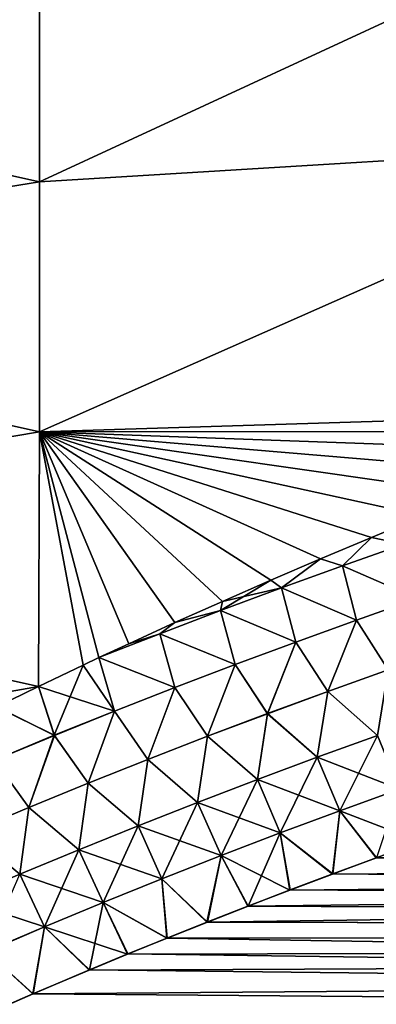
# Model space of a CAD drawing. Header units: metres. Extents: x -61 to 49, y -32 to 32.
# Tile 214 of 256: x 13.44 to 14.9, y 4.45 to 8.49. Entities that reach past the tile are written whole.
import ezdxf

# ---------------------------------------------------------------- set-up
doc = ezdxf.new("R2010")
doc.units = ezdxf.units.M
doc.layers.add('solid_K_27_40_10_000Y34', color=7, linetype='CONTINUOUS')

msp = doc.modelspace()

# ---------------------------------------------------------------- linework, layer by layer
at = {"layer": 'solid_K_27_40_10_000Y34'}
for points in [[(13.518478, 8.829777, 18.586334), (10.838671, 9.41507, 17.424019), (10.838671, 8.418, 17.926998)], [(13.518478, 8.829757, -18.586344), (10.838671, 8.417927, -17.927032), (10.838671, 9.414981, -17.424067)], [(16.214842, 9.073252, -19.258879), (13.518478, 7.82518, -19.031115), (13.518478, 8.829757, -18.586344)], [(16.214842, 9.073252, -19.258879), (16.214842, 7.990036, -19.732908), (13.518478, 7.82518, -19.031115)], [(16.214842, 9.073238, 19.258886), (13.518478, 8.829777, 18.586334), (13.518478, 7.825194, 19.031109)], [(16.214842, 7.99003, 19.73291), (16.214842, 9.073238, 19.258886), (13.518478, 7.825194, 19.031109)], [(13.518478, 7.825194, 19.031109), (13.518478, 8.829777, 18.586334), (10.838671, 8.418, 17.926998)], [(13.518478, 8.829757, -18.586344), (13.518478, 7.82518, -19.031115), (10.838671, 8.417927, -17.927032)], [(13.518478, 7.825194, 19.031109), (10.838671, 8.418, 17.926998), (10.838671, 7.394165, 18.372978)], [(13.518478, 7.82518, -19.031115), (10.838671, 7.394108, -18.373001), (10.838671, 8.417927, -17.927032)], [(16.214842, 7.990036, -19.732908), (13.518478, 6.798297, -19.421635), (13.518478, 7.82518, -19.031115)], [(16.214842, 7.990036, -19.732908), (16.209625, 6.882235, -20.144655), (13.518478, 6.798297, -19.421635)], [(16.214842, 7.99003, 19.73291), (13.518478, 7.825194, 19.031109), (13.518478, 6.798305, 19.421633)], [(16.209625, 6.882235, 20.144655), (16.214842, 7.99003, 19.73291), (13.518478, 6.798305, 19.421633)], [(13.518478, 6.798305, 19.421633), (13.518478, 7.825194, 19.031109), (10.838671, 7.394165, 18.372978)], [(13.518478, 7.82518, -19.031115), (13.518478, 6.798297, -19.421635), (10.838671, 7.394108, -18.373001)], [(13.518478, 6.798305, 19.421633), (10.838671, 7.394165, 18.372978), (10.838671, 6.346819, 18.76054)], [(13.518478, 6.798297, -19.421635), (10.838671, 6.34678, -18.760553), (10.838671, 7.394108, -18.373001)], [(16.209625, 6.882235, -20.144655), (15.986721, 6.799645, -20.113111), (13.518478, 6.798297, -19.421635)], [(15.986727, 6.799647, 20.113113), (16.209625, 6.882235, 20.144655), (13.518478, 6.798305, 19.421633)], [(13.514456, 5.751908, 19.755672), (13.518478, 6.798305, 19.421633), (10.838671, 6.346819, 18.76054)], [(13.518478, 6.798297, -19.421635), (13.514456, 5.751909, -19.755672), (10.838671, 6.34678, -18.760553)], [(13.69791, 5.83949, 19.782621), (13.518478, 6.798305, 19.421633), (13.514456, 5.751908, 19.755672)], [(13.697897, 5.839484, -19.782619), (13.514456, 5.751909, -19.755672), (13.518478, 6.798297, -19.421635)], [(15.768083, 6.717174, 20.081989), (15.986727, 6.799647, 20.113113), (13.518478, 6.798305, 19.421633)], [(15.986721, 6.799645, -20.113111), (15.768072, 6.71717, -20.081989), (13.518478, 6.798297, -19.421635)], [(15.539024, 6.628854, 20.049295), (15.768083, 6.717174, 20.081989), (13.518478, 6.798305, 19.421633)], [(15.315386, 6.540579, 20.017311), (15.539024, 6.628854, 20.049295), (13.518478, 6.798305, 19.421633)], [(15.09693, 6.452403, 19.985987), (15.315386, 6.540579, 20.017311), (13.518478, 6.798305, 19.421633)], [(14.883415, 6.364377, 19.955265), (15.09693, 6.452403, 19.985987), (13.518478, 6.798305, 19.421633)], [(14.674605, 6.276551, 19.925091), (14.883415, 6.364377, 19.955265), (13.518478, 6.798305, 19.421633)], [(14.470263, 6.188978, 19.895403), (14.674605, 6.276551, 19.925091), (13.518478, 6.798305, 19.421633)], [(14.270562, 6.101614, 19.866293), (14.470263, 6.188978, 19.895403), (13.518478, 6.798305, 19.421633)], [(14.075802, 6.014396, 19.837883), (14.270562, 6.101614, 19.866293), (13.518478, 6.798305, 19.421633)], [(13.885767, 5.927372, 19.810125), (14.075802, 6.014396, 19.837883), (13.518478, 6.798305, 19.421633)], [(13.763158, 5.870222, 19.792183), (13.885767, 5.927372, 19.810125), (13.518478, 6.798305, 19.421633)], [(13.69791, 5.83949, 19.782621), (13.763158, 5.870222, 19.792183), (13.518478, 6.798305, 19.421633)], [(13.763156, 5.870221, -19.792183), (13.697897, 5.839484, -19.782619), (13.518478, 6.798297, -19.421635)], [(13.88574, 5.927361, -19.810122), (13.763156, 5.870221, -19.792183), (13.518478, 6.798297, -19.421635)], [(14.075777, 6.014386, -19.837879), (13.88574, 5.927361, -19.810122), (13.518478, 6.798297, -19.421635)], [(14.27054, 6.101605, -19.866289), (14.075777, 6.014386, -19.837879), (13.518478, 6.798297, -19.421635)], [(14.470243, 6.188969, -19.895401), (14.27054, 6.101605, -19.866289), (13.518478, 6.798297, -19.421635)], [(14.674587, 6.276544, -19.925087), (14.470243, 6.188969, -19.895401), (13.518478, 6.798297, -19.421635)], [(14.883398, 6.36437, -19.955263), (14.674587, 6.276544, -19.925087), (13.518478, 6.798297, -19.421635)], [(15.096914, 6.452397, -19.985985), (14.883398, 6.36437, -19.955263), (13.518478, 6.798297, -19.421635)], [(15.315372, 6.540574, -20.017309), (15.096914, 6.452397, -19.985985), (13.518478, 6.798297, -19.421635)], [(15.539012, 6.62885, -20.049294), (15.315372, 6.540574, -20.017309), (13.518478, 6.798297, -19.421635)], [(15.768072, 6.71717, -20.081989), (15.539012, 6.62885, -20.049294), (13.518478, 6.798297, -19.421635)], [(15.0169, 6.33689, -19.999235), (14.883398, 6.36437, -19.955263), (15.096914, 6.452397, -19.985985)], [(15.016923, 6.336829, 19.999258), (15.09693, 6.452403, 19.985987), (14.883415, 6.364377, 19.955265)], [(14.765152, 6.247895, -19.958197), (14.674587, 6.276544, -19.925087), (14.883398, 6.36437, -19.955263)], [(14.765171, 6.247846, 19.958216), (14.883415, 6.364377, 19.955265), (14.674605, 6.276551, 19.925091)], [(15.0169, 6.33689, -19.999235), (14.765152, 6.247895, -19.958197), (14.883398, 6.36437, -19.955263)], [(14.765171, 6.247846, 19.958216), (15.016923, 6.336829, 19.999258), (14.883415, 6.364377, 19.955265)], [(13.514456, 5.751908, 19.755672), (10.838671, 6.346819, 18.76054), (10.838671, 5.279294, 19.088453)], [(13.514456, 5.751909, -19.755672), (13.341832, 5.667943, -19.730206), (10.838671, 6.34678, -18.760553)], [(15.07303, 6.11283, -20.06069), (14.765152, 6.247895, -19.958197), (15.0169, 6.33689, -19.999235)], [(15.073095, 6.112635, 20.060734), (15.016923, 6.336829, 19.999258), (14.765171, 6.247846, 19.958216)], [(14.513923, 6.156837, -19.916973), (14.470243, 6.188969, -19.895401), (14.674587, 6.276544, -19.925087)], [(14.513938, 6.156801, 19.916988), (14.674605, 6.276551, 19.925091), (14.470263, 6.188978, 19.895403)], [(14.765152, 6.247895, -19.958197), (14.513923, 6.156837, -19.916973), (14.674587, 6.276544, -19.925087)], [(14.513938, 6.156801, 19.916988), (14.765171, 6.247846, 19.958216), (14.674605, 6.276551, 19.925091)], [(14.822593, 6.024521, -20.020918), (14.513923, 6.156837, -19.916973), (14.765152, 6.247895, -19.958197)], [(14.822656, 6.024338, 20.02096), (14.765171, 6.247846, 19.958216), (14.513938, 6.156801, 19.916988)], [(15.07303, 6.11283, -20.06069), (14.822593, 6.024521, -20.020918), (14.765152, 6.247895, -19.958197)], [(14.822656, 6.024338, 20.02096), (15.073095, 6.112635, 20.060734), (14.765171, 6.247846, 19.958216)], [(14.263236, 6.063636, -19.87557), (14.27054, 6.101605, -19.866289), (14.470243, 6.188969, -19.895401)], [(14.513923, 6.156837, -19.916973), (14.263236, 6.063636, -19.87557), (14.470243, 6.188969, -19.895401)], [(14.57273, 5.934189, -19.980986), (14.263236, 6.063636, -19.87557), (14.513923, 6.156837, -19.916973)], [(14.263247, 6.063613, 19.87558), (14.513938, 6.156801, 19.916988), (14.270562, 6.101614, 19.866293)], [(14.572789, 5.934018, 19.981026), (14.513938, 6.156801, 19.916988), (14.263247, 6.063613, 19.87558)], [(14.513938, 6.156801, 19.916988), (14.470263, 6.188978, 19.895403), (14.270562, 6.101614, 19.866293)], [(14.822593, 6.024521, -20.020918), (14.57273, 5.934189, -19.980986), (14.513923, 6.156837, -19.916973)], [(14.572789, 5.934018, 19.981026), (14.822656, 6.024338, 20.02096), (14.513938, 6.156801, 19.916988)], [(15.07303, 6.11283, -20.06069), (14.951631, 5.820076, -20.066404), (14.822593, 6.024521, -20.020918)], [(14.822656, 6.024338, 20.02096), (14.951733, 5.8198, 20.066433), (15.073095, 6.112635, 20.060734)], [(14.263236, 6.063636, -19.87557), (14.075777, 6.014386, -19.837879), (14.27054, 6.101605, -19.866289)], [(14.263247, 6.063613, 19.87558), (14.270562, 6.101614, 19.866293), (14.075802, 6.014396, 19.837883)], [(14.263236, 6.063636, -19.87557), (14.013117, 5.968212, -19.833994), (14.075777, 6.014386, -19.837879)], [(14.323469, 5.841758, -19.940901), (14.013117, 5.968212, -19.833994), (14.263236, 6.063636, -19.87557)], [(14.013124, 5.968201, 19.834), (14.263247, 6.063613, 19.87558), (14.075802, 6.014396, 19.837883)], [(14.323525, 5.841599, 19.940939), (14.263247, 6.063613, 19.87558), (14.013124, 5.968201, 19.834)], [(14.57273, 5.934189, -19.980986), (14.323469, 5.841758, -19.940901), (14.263236, 6.063636, -19.87557)], [(14.323525, 5.841599, 19.940939), (14.572789, 5.934018, 19.981026), (14.263247, 6.063613, 19.87558)], [(14.013117, 5.968212, -19.833994), (13.88574, 5.927361, -19.810122), (14.075777, 6.014386, -19.837879)], [(14.013124, 5.968201, 19.834), (14.075802, 6.014396, 19.837883), (13.885767, 5.927372, 19.810125)], [(14.822593, 6.024521, -20.020918), (14.703726, 5.731142, -20.027943), (14.57273, 5.934189, -19.980986)], [(14.572789, 5.934018, 19.981026), (14.703827, 5.730877, 20.027973), (14.822656, 6.024338, 20.02096)], [(14.822593, 6.024521, -20.020918), (14.951631, 5.820076, -20.066404), (14.703726, 5.731142, -20.027943)], [(14.822656, 6.024338, 20.02096), (14.703827, 5.730877, 20.027973), (14.951733, 5.8198, 20.066433)], [(14.013117, 5.968212, -19.833994), (13.763156, 5.870221, -19.792183), (13.88574, 5.927361, -19.810122)], [(14.074839, 5.747149, -19.900669), (13.763156, 5.870221, -19.792183), (14.013117, 5.968212, -19.833994)], [(14.013124, 5.968201, 19.834), (13.885767, 5.927372, 19.810125), (13.763158, 5.870222, 19.792183)], [(14.074892, 5.747002, 19.900707), (14.013124, 5.968201, 19.834), (13.763158, 5.870222, 19.792183)], [(14.323469, 5.841758, -19.940901), (14.074839, 5.747149, -19.900669), (14.013117, 5.968212, -19.833994)], [(14.074892, 5.747002, 19.900707), (14.323525, 5.841599, 19.940939), (14.013124, 5.968201, 19.834)], [(14.57273, 5.934189, -19.980986), (14.456476, 5.640182, -19.989357), (14.323469, 5.841758, -19.940901)], [(14.323525, 5.841599, 19.940939), (14.456574, 5.639929, 19.989388), (14.572789, 5.934018, 19.981026)], [(14.57273, 5.934189, -19.980986), (14.703726, 5.731142, -20.027943), (14.456476, 5.640182, -19.989357)], [(14.572789, 5.934018, 19.981026), (14.456574, 5.639929, 19.989388), (14.703827, 5.730877, 20.027973)], [(13.826881, 5.650258, -19.8603), (13.697897, 5.839484, -19.782619), (13.763156, 5.870221, -19.792183)], [(13.826931, 5.650124, 19.860334), (13.763158, 5.870222, 19.792183), (13.69791, 5.83949, 19.782621)], [(14.074839, 5.747149, -19.900669), (13.826881, 5.650258, -19.8603), (13.763156, 5.870221, -19.792183)], [(13.826931, 5.650124, 19.860334), (14.074892, 5.747002, 19.900707), (13.763158, 5.870222, 19.792183)], [(13.826931, 5.650124, 19.860334), (13.69791, 5.83949, 19.782621), (13.514456, 5.751908, 19.755672)], [(13.579644, 5.550965, -19.819798), (13.514456, 5.751909, -19.755672), (13.697897, 5.839484, -19.782619)], [(13.826881, 5.650258, -19.8603), (13.579644, 5.550965, -19.819798), (13.697897, 5.839484, -19.782619)], [(14.323469, 5.841758, -19.940901), (14.209911, 5.547124, -19.950653), (14.074839, 5.747149, -19.900669)], [(14.074892, 5.747002, 19.900707), (14.210007, 5.546883, 19.950684), (14.323525, 5.841599, 19.940939)], [(14.323469, 5.841758, -19.940901), (14.456476, 5.640182, -19.989357), (14.209911, 5.547124, -19.950653)], [(14.323525, 5.841599, 19.940939), (14.210007, 5.546883, 19.950684), (14.456574, 5.639929, 19.989388)], [(14.703726, 5.731142, -20.027943), (14.951631, 5.820076, -20.066404), (14.907929, 5.550834, -20.056637)], [(14.908069, 5.550493, 20.056631), (14.951733, 5.8198, 20.066433), (14.703827, 5.730877, 20.027973)], [(13.341865, 5.667959, 19.730209), (13.514456, 5.751908, 19.755672), (10.838671, 5.279294, 19.088453)], [(13.579644, 5.550965, -19.819798), (13.341832, 5.667943, -19.730206), (13.514456, 5.751909, -19.755672)], [(13.579691, 5.550842, 19.81983), (13.514456, 5.751908, 19.755672), (13.341865, 5.667959, 19.730209)], [(13.579691, 5.550842, 19.81983), (13.826931, 5.650124, 19.860334), (13.514456, 5.751908, 19.755672)], [(14.074839, 5.747149, -19.900669), (13.964074, 5.451877, -19.911839), (13.826881, 5.650258, -19.8603)], [(13.826931, 5.650124, 19.860334), (13.964168, 5.451647, 19.911871), (14.074892, 5.747002, 19.900707)], [(14.074839, 5.747149, -19.900669), (14.209911, 5.547124, -19.950653), (13.964074, 5.451877, -19.911839)], [(14.074892, 5.747002, 19.900707), (13.964168, 5.451647, 19.911871), (14.210007, 5.546883, 19.950684)], [(14.456476, 5.640182, -19.989357), (14.703726, 5.731142, -20.027943), (14.660776, 5.461109, -20.019314)], [(14.660914, 5.460779, 20.01931), (14.703827, 5.730877, 20.027973), (14.456574, 5.639929, 19.989388)], [(14.703726, 5.731142, -20.027943), (14.907929, 5.550834, -20.056637), (14.660776, 5.461109, -20.019314)], [(14.660914, 5.460779, 20.01931), (14.908069, 5.550493, 20.056631), (14.703827, 5.730877, 20.027973)], [(13.579644, 5.550965, -19.819798), (13.333179, 5.449147, -19.779173), (13.341832, 5.667943, -19.730206)], [(13.333221, 5.449035, 19.779203), (13.579691, 5.550842, 19.81983), (13.341865, 5.667959, 19.730209)], [(13.826881, 5.650258, -19.8603), (13.719021, 5.354326, -19.872925), (13.579644, 5.550965, -19.819798)], [(13.579691, 5.550842, 19.81983), (13.719112, 5.354107, 19.872955), (13.826931, 5.650124, 19.860334)], [(13.826881, 5.650258, -19.8603), (13.964074, 5.451877, -19.911839), (13.719021, 5.354326, -19.872925)], [(13.826931, 5.650124, 19.860334), (13.719112, 5.354107, 19.872955), (13.964168, 5.451647, 19.911871)], [(14.209911, 5.547124, -19.950653), (14.456476, 5.640182, -19.989357), (14.414367, 5.369351, -19.981897)], [(14.414503, 5.369033, 19.981897), (14.456574, 5.639929, 19.989388), (14.210007, 5.546883, 19.950684)], [(14.456476, 5.640182, -19.989357), (14.660776, 5.461109, -20.019314), (14.414367, 5.369351, -19.981897)], [(14.414503, 5.369033, 19.981897), (14.660914, 5.460779, 20.01931), (14.456574, 5.639929, 19.989388)], [(13.579644, 5.550965, -19.819798), (13.474805, 5.254358, -19.83392), (13.333179, 5.449147, -19.779173)], [(13.333221, 5.449035, 19.779203), (13.474894, 5.25415, 19.83395), (13.579691, 5.550842, 19.81983)], [(13.579644, 5.550965, -19.819798), (13.719021, 5.354326, -19.872925), (13.474805, 5.254358, -19.83392)], [(13.579691, 5.550842, 19.81983), (13.474894, 5.25415, 19.83395), (13.719112, 5.354107, 19.872955)], [(13.964074, 5.451877, -19.911839), (14.209911, 5.547124, -19.950653), (14.168739, 5.275485, -19.944399)], [(14.168874, 5.275177, 19.944401), (14.210007, 5.546883, 19.950684), (13.964168, 5.451647, 19.911871)], [(14.209911, 5.547124, -19.950653), (14.414367, 5.369351, -19.981897), (14.168739, 5.275485, -19.944399)], [(14.168874, 5.275177, 19.944401), (14.414503, 5.369033, 19.981897), (14.210007, 5.546883, 19.950684)], [(14.660776, 5.461109, -20.019314), (14.907929, 5.550834, -20.056637), (14.753293, 5.241263, -20.002928)], [(14.998824, 5.330027, 20.038797), (14.908069, 5.550493, 20.056631), (14.660914, 5.460779, 20.01931)], [(14.907929, 5.550834, -20.056637), (14.99868, 5.330362, -20.038845), (14.753293, 5.241263, -20.002928)], [(13.333179, 5.449147, -19.779173), (13.474805, 5.254358, -19.83392), (13.231483, 5.151858, -19.794832)], [(13.333221, 5.449035, 19.779203), (13.231568, 5.151661, 19.794863), (13.474894, 5.25415, 19.83395)], [(13.719021, 5.354326, -19.872925), (13.964074, 5.451877, -19.911839), (13.923953, 5.179407, -19.906828)], [(13.924087, 5.179111, 19.906832), (13.964168, 5.451647, 19.911871), (13.719112, 5.354107, 19.872955)], [(13.964074, 5.451877, -19.911839), (14.168739, 5.275485, -19.944399), (13.923953, 5.179407, -19.906828)], [(13.924087, 5.179111, 19.906832), (14.168874, 5.275177, 19.944401), (13.964168, 5.451647, 19.911871)], [(14.414367, 5.369351, -19.981897), (14.660776, 5.461109, -20.019314), (14.508716, 5.150183, -19.966949)], [(14.753435, 5.240938, 20.002882), (14.660914, 5.460779, 20.01931), (14.414503, 5.369033, 19.981897)], [(14.660776, 5.461109, -20.019314), (14.753293, 5.241263, -20.002928), (14.508716, 5.150183, -19.966949)], [(14.753435, 5.240938, 20.002882), (14.998824, 5.330027, 20.038797), (14.660914, 5.460779, 20.01931)], [(13.474805, 5.254358, -19.83392), (13.719021, 5.354326, -19.872925), (13.680071, 5.08101, -19.869194)], [(13.680202, 5.080724, 19.8692), (13.719112, 5.354107, 19.872955), (13.474894, 5.25415, 19.83395)], [(13.719021, 5.354326, -19.872925), (13.923953, 5.179407, -19.906828), (13.680071, 5.08101, -19.869194)], [(13.680202, 5.080724, 19.8692), (13.924087, 5.179111, 19.906832), (13.719112, 5.354107, 19.872955)], [(14.168739, 5.275485, -19.944399), (14.414367, 5.369351, -19.981897), (14.264992, 5.057049, -19.93092)], [(14.508856, 5.149869, 19.966908), (14.414503, 5.369033, 19.981897), (14.168874, 5.275177, 19.944401)], [(14.414367, 5.369351, -19.981897), (14.508716, 5.150183, -19.966949), (14.264992, 5.057049, -19.93092)], [(14.508856, 5.149869, 19.966908), (14.753435, 5.240938, 20.002882), (14.414503, 5.369033, 19.981897)], [(14.753293, 5.241263, -20.002928), (14.99868, 5.330362, -20.038845), (14.904389, 5.047727, -19.96669)], [(14.753435, 5.240938, 20.002882), (15.08571, 5.113475, 19.992378), (14.998824, 5.330027, 20.038797)], [(13.923953, 5.179407, -19.906828), (14.168739, 5.275485, -19.944399), (14.022186, 4.961767, -19.894852)], [(14.265131, 5.056746, 19.930882), (14.168874, 5.275177, 19.944401), (13.924087, 5.179111, 19.906832)], [(14.168739, 5.275485, -19.944399), (14.264992, 5.057049, -19.93092), (14.022186, 4.961767, -19.894852)], [(14.265131, 5.056746, 19.930882), (14.508856, 5.149869, 19.966908), (14.168874, 5.275177, 19.944401)], [(13.231483, 5.151858, -19.794832), (13.474805, 5.254358, -19.83392), (13.437155, 4.980184, -19.831511)], [(13.437285, 4.979908, 19.831518), (13.474894, 5.25415, 19.83395), (13.231568, 5.151661, 19.794863)], [(13.474805, 5.254358, -19.83392), (13.680071, 5.08101, -19.869194), (13.437155, 4.980184, -19.831511)], [(13.437285, 4.979908, 19.831518), (13.680202, 5.080724, 19.8692), (13.474894, 5.25415, 19.83395)], [(14.508716, 5.150183, -19.966949), (14.753293, 5.241263, -20.002928), (14.724827, 4.981509, -19.941198)], [(14.508856, 5.149869, 19.966908), (14.723116, 4.980871, 19.940956), (14.753435, 5.240938, 20.002882)], [(14.753435, 5.240938, 20.002882), (14.723116, 4.980871, 19.940956), (14.902678, 5.047101, 19.966446)], [(14.753293, 5.241263, -20.002928), (14.904389, 5.047727, -19.96669), (14.724827, 4.981509, -19.941198)], [(14.753435, 5.240938, 20.002882), (14.902678, 5.047101, 19.966446), (15.08571, 5.113475, 19.992378)], [(42.508827, 5.18744, 20.972115), (14.37547, 4.848752, 19.891293), (14.207161, 4.782883, 19.867115)], [(42.636288, 4.720287, 20.842739), (42.508827, 5.18744, 20.972115), (14.207161, 4.782883, 19.867115)], [(42.508827, 5.18744, 20.972115), (14.5474, 4.914752, 19.915905), (14.37547, 4.848752, 19.891293)], [(42.508827, 5.18744, 20.972115), (14.723116, 4.980871, 19.940956), (14.5474, 4.914752, 19.915905)], [(42.508827, 5.18744, 20.972115), (14.902678, 5.047101, 19.966446), (14.723116, 4.980871, 19.940956)], [(42.508827, 5.18744, 20.972115), (15.08571, 5.113475, 19.992378), (14.902678, 5.047101, 19.966446)], [(13.195396, 4.876555, 19.793797), (13.437285, 4.979908, 19.831518), (13.231568, 5.151661, 19.794863)], [(13.680071, 5.08101, -19.869194), (13.923953, 5.179407, -19.906828), (13.78037, 4.864234, -19.858755)], [(14.022324, 4.961474, 19.894815), (13.924087, 5.179111, 19.906832), (13.680202, 5.080724, 19.8692)], [(13.923953, 5.179407, -19.906828), (14.022186, 4.961767, -19.894852), (13.78037, 4.864234, -19.858755)], [(14.022324, 4.961474, 19.894815), (14.265131, 5.056746, 19.930882), (13.924087, 5.179111, 19.906832)], [(14.264992, 5.057049, -19.93092), (14.508716, 5.150183, -19.966949), (14.377179, 4.849413, -19.891539)], [(14.265131, 5.056746, 19.930882), (14.5474, 4.914752, 19.915905), (14.508856, 5.149869, 19.966908)], [(14.508716, 5.150183, -19.966949), (14.549109, 4.915403, -19.916149), (14.377179, 4.849413, -19.891539)], [(14.508716, 5.150183, -19.966949), (14.724827, 4.981509, -19.941198), (14.549109, 4.915403, -19.916149)], [(14.508856, 5.149869, 19.966908), (14.5474, 4.914752, 19.915905), (14.723116, 4.980871, 19.940956)], [(13.437155, 4.980184, -19.831511), (13.680071, 5.08101, -19.869194), (13.539611, 4.764349, -19.822649)], [(13.780506, 4.863952, 19.858725), (13.680202, 5.080724, 19.8692), (13.437285, 4.979908, 19.831518)], [(13.680071, 5.08101, -19.869194), (13.78037, 4.864234, -19.858755), (13.539611, 4.764349, -19.822649)], [(13.780506, 4.863952, 19.858725), (14.022324, 4.961474, 19.894815), (13.680202, 5.080724, 19.8692)], [(14.022186, 4.961767, -19.894852), (14.264992, 5.057049, -19.93092), (14.208868, 4.783557, -19.867359)], [(14.022324, 4.961474, 19.894815), (14.207161, 4.782883, 19.867115), (14.265131, 5.056746, 19.930882)], [(14.265131, 5.056746, 19.930882), (14.207161, 4.782883, 19.867115), (14.37547, 4.848752, 19.891293)], [(14.264992, 5.057049, -19.93092), (14.377179, 4.849413, -19.891539), (14.208868, 4.783557, -19.867359)], [(14.265131, 5.056746, 19.930882), (14.37547, 4.848752, 19.891293), (14.5474, 4.914752, 19.915905)], [(42.636322, 4.72015, -20.842703), (14.724827, 4.981509, -19.941198), (14.904389, 5.047727, -19.96669)], [(13.539745, 4.764078, 19.822618), (13.437285, 4.979908, 19.831518), (13.195396, 4.876555, 19.793797)], [(13.437155, 4.980184, -19.831511), (13.539611, 4.764349, -19.822649), (13.299979, 4.66201, -19.786541)], [(13.539745, 4.764078, 19.822618), (13.780506, 4.863952, 19.858725), (13.437285, 4.979908, 19.831518)], [(42.636322, 4.72015, -20.842703), (14.549109, 4.915403, -19.916149), (14.724827, 4.981509, -19.941198)], [(13.78037, 4.864234, -19.858755), (14.022186, 4.961767, -19.894852), (14.044009, 4.717848, -19.843613)], [(13.780506, 4.863952, 19.858725), (14.042305, 4.717163, 19.843367), (14.022324, 4.961474, 19.894815)], [(14.022186, 4.961767, -19.894852), (14.208868, 4.783557, -19.867359), (14.044009, 4.717848, -19.843613)], [(14.022324, 4.961474, 19.894815), (14.042305, 4.717163, 19.843367), (14.207161, 4.782883, 19.867115)], [(42.636322, 4.72015, -20.842703), (14.377179, 4.849413, -19.891539), (14.549109, 4.915403, -19.916149)], [(13.300111, 4.661749, 19.786516), (13.539745, 4.764078, 19.822618), (13.195396, 4.876555, 19.793797)], [(13.539611, 4.764349, -19.822649), (13.78037, 4.864234, -19.858755), (13.723998, 4.586935, -19.797388)], [(13.539745, 4.764078, 19.822618), (13.880734, 4.651606, 19.820044), (13.780506, 4.863952, 19.858725)], [(13.78037, 4.864234, -19.858755), (13.882436, 4.652303, -19.82029), (13.723998, 4.586935, -19.797388)], [(13.78037, 4.864234, -19.858755), (14.044009, 4.717848, -19.843613), (13.882436, 4.652303, -19.82029)], [(13.780506, 4.863952, 19.858725), (13.880734, 4.651606, 19.820044), (14.042305, 4.717163, 19.843367)], [(42.636322, 4.72015, -20.842703), (14.208868, 4.783557, -19.867359), (14.377179, 4.849413, -19.891539)], [(42.636288, 4.720287, 20.842739), (14.207161, 4.782883, 19.867115), (14.042305, 4.717163, 19.843367)], [(42.636322, 4.72015, -20.842703), (14.044009, 4.717848, -19.843613), (14.208868, 4.783557, -19.867359)], [(13.299979, 4.66201, -19.786541), (13.539611, 4.764349, -19.822649), (13.492775, 4.489178, -19.76383)], [(13.300111, 4.661749, 19.786516), (13.491084, 4.488452, 19.763584), (13.539745, 4.764078, 19.822618)], [(13.539745, 4.764078, 19.822618), (13.491084, 4.488452, 19.763584), (13.722301, 4.586226, 19.797142)], [(13.539611, 4.764349, -19.822649), (13.723998, 4.586935, -19.797388), (13.492775, 4.489178, -19.76383)], [(13.539745, 4.764078, 19.822618), (13.722301, 4.586226, 19.797142), (13.880734, 4.651606, 19.820044)], [(42.636288, 4.720287, 20.842739), (13.267491, 4.391041, 19.730968), (13.051027, 4.294033, 19.699278)], [(42.75079, 4.251881, 20.72611), (42.636288, 4.720287, 20.842739), (13.051027, 4.294033, 19.699278)], [(42.636288, 4.720287, 20.842739), (13.491084, 4.488452, 19.763584), (13.267491, 4.391041, 19.730968)], [(42.636288, 4.720287, 20.842739), (13.722301, 4.586226, 19.797142), (13.491084, 4.488452, 19.763584)], [(42.636288, 4.720287, 20.842739), (13.880734, 4.651606, 19.820044), (13.722301, 4.586226, 19.797142)], [(42.636288, 4.720287, 20.842739), (14.042305, 4.717163, 19.843367), (13.880734, 4.651606, 19.820044)], [(42.750828, 4.251721, -20.726072), (13.882436, 4.652303, -19.82029), (14.044009, 4.717848, -19.843613)], [(42.636322, 4.72015, -20.842703), (42.750828, 4.251721, -20.726072), (14.044009, 4.717848, -19.843613)], [(13.300111, 4.661749, 19.786516), (13.267491, 4.391041, 19.730968), (13.491084, 4.488452, 19.763584)], [(13.299979, 4.66201, -19.786541), (13.492775, 4.489178, -19.76383), (13.269174, 4.391784, -19.731215)], [(42.750828, 4.251721, -20.726072), (13.723998, 4.586935, -19.797388), (13.882436, 4.652303, -19.82029)], [(42.750828, 4.251721, -20.726072), (13.492775, 4.489178, -19.76383), (13.723998, 4.586935, -19.797388)], [(42.750828, 4.251721, -20.726072), (13.269174, 4.391784, -19.731215), (13.492775, 4.489178, -19.76383)]]:
    msp.add_3dface(points, dxfattribs=at)

doc.saveas('drawing.dxf')
